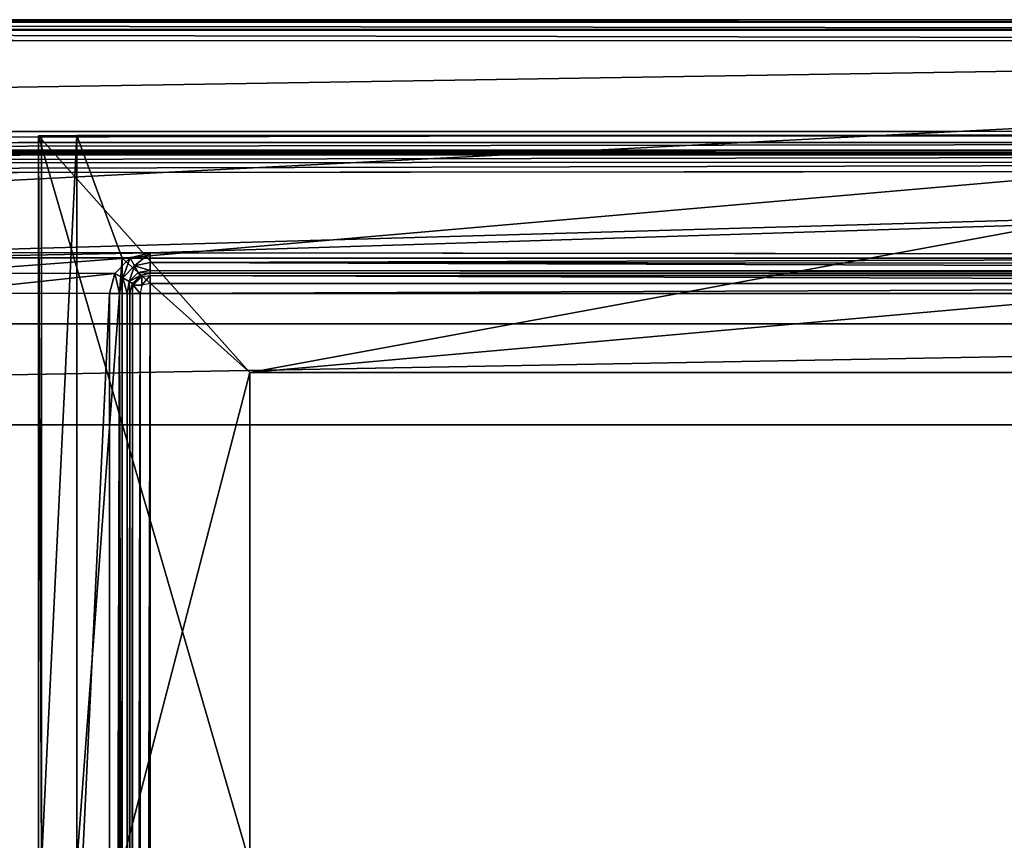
# Model space of a CAD drawing. Extents: x 0 to 22.9, y 0 to 20.5.
# Tile 192 of 233: x 11.5 to 15.3, y 17.3 to 20.5. Entities that reach past the tile are written whole.
import ezdxf

# ---------------------------------------------------------------- set-up
doc = ezdxf.new("R2010")
doc.units = 0
doc.header["$MEASUREMENT"] = 0
doc.layers.get('0').update_dxf_attribs({"color": 13, "linetype": 'CONTINUOUS'})
for name, color, linetype in [('CAST_IRON_-_PLATES_4', 27, 'CONTINUOUS'), ('GALVANIZED_METAL', 252, 'CONTINUOUS'), ('STAINLESS_STEEL', 251, 'CONTINUOUS')]:
    doc.layers.add(name, color=color, linetype=linetype)

# ---------------------------------------------------------------- blocks, each defined once
blk = doc.blocks.new('NGM5458UC_TRADECAD_DXF')
at = {"layer": 'CAST_IRON_-_PLATES_4', "color": 0}
for p, q in [((11.5637, 20.0173, 2.4399), (11.5527, 20.0173, 2.2817)), ((11.5527, 20.0173, 2.2817), (17.4178, 20.0173, 2.2817)), ((11.5527, 20.0173, 2.2817), (17.4178, 20.0173, 2.2817)), ((11.5527, 20.0173, 2.2817), (12.3819, 19.0889, 2.2817)), ((11.5637, 20.0173, 2.4399), (11.5527, 20.0173, 2.2817)), ((11.5527, 17.1634, 2.2817), (11.5527, 20.0173, 2.2817)), ((11.5527, 20.0173, 2.2817), (12.3819, 19.0889, 2.2817)), ((11.5527, 17.1634, 2.2817), (11.5527, 20.0173, 2.2817)), ((11.5637, 20.0173, 2.4399), (11.7032, 20.0186, 2.4874)), ((11.5637, 20.0173, 2.4399), (11.7032, 20.0186, 2.4874)), ((17.4178, 20.0173, 2.4399), (11.5637, 20.0173, 2.4399)), ((11.5637, 17.1634, 2.4399), (11.5637, 20.0173, 2.4399)), ((11.5637, 17.1634, 2.4399), (11.5637, 20.0173, 2.4399)), ((17.4178, 20.0173, 2.4399), (11.5637, 20.0173, 2.4399)), ((11.7032, 17.1634, 2.4874), (11.7032, 20.0186, 2.4874)), ((11.7032, 20.0186, 2.4874), (11.8801, 19.5379, 2.5028)), ((11.7032, 17.1634, 2.4874), (11.7032, 20.0186, 2.4874)), ((11.7032, 20.0186, 2.4874), (11.8801, 19.5379, 2.5028)), ((11.7032, 20.0186, 2.4874), (17.4178, 20.0186, 2.4874)), ((11.7032, 20.0186, 2.4874), (17.4178, 20.0186, 2.4874)), ((11.8801, 19.5379, 2.5028), (11.8801, 17.1634, 2.5028)), ((12.3819, 19.0889, 2.5028), (11.8801, 19.5379, 2.5028)), ((11.8801, 19.5379, 2.5028), (17.4178, 19.5379, 2.5028)), ((11.8801, 19.5379, 2.5028), (17.4178, 19.5379, 2.5028)), ((11.8801, 19.5379, 2.5028), (11.8801, 17.1634, 2.5028)), ((12.3819, 19.0889, 2.5028), (11.8801, 19.5379, 2.5028)), ((17.4178, 19.0889, 2.2817), (12.3819, 19.0889, 2.2817)), ((12.3819, 19.0889, 2.2817), (12.3819, 19.0889, 2.5028)), ((12.3819, 19.0889, 2.5028), (17.4178, 19.0889, 2.5028)), ((17.4178, 19.0889, 2.2817), (12.3819, 19.0889, 2.2817)), ((12.3819, 19.0889, 2.5028), (17.4178, 19.0889, 2.5028)), ((12.3819, 17.1634, 2.2817), (12.3819, 19.0889, 2.2817)), ((12.3819, 17.1634, 2.5028), (12.3819, 19.0889, 2.5028)), ((12.3819, 19.0889, 2.2817), (12.3819, 19.0889, 2.5028)), ((12.3819, 17.1634, 2.2817), (12.3819, 19.0889, 2.2817)), ((12.3819, 17.1634, 2.5028), (12.3819, 19.0889, 2.5028))]:
    blk.add_line(p, q, dxfattribs=at)
at = {"layer": 'GALVANIZED_METAL', "color": 0}
for p, q in [((22.9128, 20.4342, 1.7247), (0.0724, 20.4342, 1.7247)), ((22.4248, 19.2802, 1.7247), (0.5322, 19.2802, 1.7247)), ((22.4248, 19.2802, 1.7247), (0.5322, 19.2802, 1.7247)), ((0.6671, 18.884), (22.2899, 18.884)), ((0.6671, 18.884), (22.2899, 18.884))]:
    blk.add_line(p, q, dxfattribs=at)
at = {"layer": 'STAINLESS_STEEL', "color": 0}
for p, q in [((22.8297, 20.462, 1.9399), (0.0797, 20.4624, 1.94)), ((22.8297, 20.462, 1.9399), (0.0797, 20.4624, 1.94)), ((0.0798, 20.4727, 1.7247), (22.8582, 20.4727, 1.7247)), ((22.8353, 20.4727, 1.901), (0.0798, 20.4727, 1.901)), ((22.8353, 20.4727, 1.901), (0.0798, 20.4727, 1.901)), ((22.8273, 20.4299, 1.9705), (0.0795, 20.4317, 1.9705)), ((22.8273, 20.4299, 1.9705), (0.0795, 20.4317, 1.9705)), ((0.0792, 20.3924, 1.9807), (22.829, 20.3892, 1.9807)), ((0.0792, 20.3924, 1.9807), (22.829, 20.3892, 1.9807)), ((22.5053, 20.0352, 1.9807), (0.4349, 20.032, 1.9807)), ((22.5053, 20.0352, 1.9807), (0.4349, 20.032, 1.9807)), ((0.5236, 19.99, 1.9902), (22.4202, 19.9919, 1.9903)), ((0.5236, 19.99, 1.9902), (22.4202, 19.9919, 1.9903)), ((0.5966, 19.9613, 2.0187), (22.351, 19.9618, 2.0192)), ((0.5966, 19.9613, 2.0187), (22.351, 19.9618, 2.0192)), ((0.639, 19.9517, 2.0604), (22.3138, 19.9517, 2.0604)), ((0.639, 19.9517, 2.0604), (22.3138, 19.9517, 2.0604)), ((22.297, 19.9517, 2.105), (0.6597, 19.9517, 2.105)), ((22.297, 19.9517, 2.105), (0.6597, 19.9517, 2.105)), ((22.2869, 19.9429, 2.1445), (0.673, 19.9405, 2.1438)), ((22.2869, 19.9429, 2.1445), (0.673, 19.9405, 2.1438)), ((22.2722, 19.9167, 2.1747), (0.6815, 19.9067, 2.1745)), ((22.2722, 19.9167, 2.1747), (0.6815, 19.9067, 2.1745)), ((22.2581, 19.8825, 2.1848), (0.6821, 19.8641, 2.1848)), ((22.2581, 19.8825, 2.1848), (0.6821, 19.8641, 2.1848)), ((22.2581, 19.8825, 2.1848), (11.9903, 19.5587, 2.1848)), ((22.2581, 19.8825, 2.1848), (11.9903, 19.5587, 2.1848)), ((10.9712, 19.5597, 2.1848), (11.9903, 19.5587, 2.1848)), ((10.9712, 19.5597, 2.1848), (11.9903, 19.5587, 2.1848)), ((11.9123, 19.5384, 2.1848), (11.9903, 19.5587, 2.1848)), ((11.9123, 19.5384, 2.1848), (11.9903, 19.5587, 2.1848)), ((11.9903, 19.5587, 2.1848), (11.9903, 19.5198, 2.1746)), ((11.9903, 19.5587, 2.1848), (11.9903, 19.5198, 2.1746)), ((11.9903, 19.5587, 2.1848), (21.803, 19.5478, 2.1848)), ((11.9903, 19.5587, 2.1848), (21.803, 19.5478, 2.1848)), ((11.0492, 19.5393, 2.1848), (11.9123, 19.5384, 2.1848)), ((11.0492, 19.5393, 2.1848), (11.9123, 19.5384, 2.1848)), ((11.8512, 19.4773, 2.1848), (11.9123, 19.5384, 2.1848)), ((11.8512, 19.4773, 2.1848), (11.9123, 19.5384, 2.1848)), ((11.9294, 19.5069, 2.1746), (11.9123, 19.5384, 2.1848)), ((11.9294, 19.5069, 2.1746), (11.9123, 19.5384, 2.1848)), ((11.9903, 19.5198, 2.1746), (11.9294, 19.5069, 2.1746)), ((11.9903, 19.5198, 2.1746), (11.9294, 19.5069, 2.1746)), ((11.9903, 19.5198, 2.1746), (11.9903, 19.4892, 2.144)), ((11.9903, 19.5198, 2.1746), (11.9903, 19.4892, 2.144)), ((11.9903, 19.5198, 2.1746), (21.757, 19.5139, 2.1746)), ((11.9903, 19.5198, 2.1746), (21.757, 19.5139, 2.1746)), ((11.1103, 19.4782, 2.1848), (11.8512, 19.4773, 2.1848)), ((11.1103, 19.4782, 2.1848), (11.8512, 19.4773, 2.1848)), ((11.8512, 19.4773, 2.1848), (11.8308, 19.3993, 2.1848)), ((11.8512, 19.4773, 2.1848), (11.8308, 19.3993, 2.1848)), ((11.8512, 19.4773, 2.1848), (11.8826, 19.4601, 2.1746)), ((11.8512, 19.4773, 2.1848), (11.8826, 19.4601, 2.1746)), ((11.8826, 19.4601, 2.1746), (11.9294, 19.5069, 2.1746)), ((11.8826, 19.4601, 2.1746), (11.9294, 19.5069, 2.1746)), ((11.9085, 19.4458, 2.144), (11.9438, 19.4811, 2.144)), ((11.9085, 19.4458, 2.144), (11.9438, 19.4811, 2.144)), ((11.9294, 19.5069, 2.1746), (11.9438, 19.4811, 2.144)), ((11.9294, 19.5069, 2.1746), (11.9438, 19.4811, 2.144)), ((11.9438, 19.4811, 2.144), (11.9903, 19.4892, 2.144)), ((11.9438, 19.4811, 2.144), (11.9903, 19.4892, 2.144)), ((11.9438, 19.4811, 2.144), (11.9513, 19.4688, 2.105)), ((11.9438, 19.4811, 2.144), (11.9513, 19.4688, 2.105)), ((11.9903, 19.479, 2.0604), (11.9513, 19.4688, 2.0604)), ((11.9513, 19.4688, 2.105), (11.9903, 19.479, 2.105)), ((11.9513, 19.4688, 2.105), (11.9903, 19.479, 2.105)), ((11.9903, 19.479, 2.105), (11.9903, 19.4892, 2.144)), ((11.9903, 19.4892, 2.144), (21.7209, 19.4874, 2.144)), ((11.9903, 19.479, 2.105), (11.9903, 19.4892, 2.144)), ((11.9903, 19.4892, 2.144), (21.7209, 19.4874, 2.144)), ((21.7089, 19.4786, 2.0604), (11.9903, 19.479, 2.0604)), ((11.9903, 19.479, 2.0604), (11.9903, 19.479, 2.105)), ((11.9903, 19.479, 2.105), (21.7089, 19.4786, 2.105)), ((11.9903, 19.479, 2.105), (21.7089, 19.4786, 2.105)), ((21.7089, 19.4786, 2.0604), (11.9903, 19.479, 2.0604)), ((11.9903, 19.4688, 2.0215), (11.9903, 19.479, 2.0604)), ((11.9903, 19.479, 2.0604), (11.9903, 19.479, 2.105)), ((11.8698, 19.3993, 2.1746), (11.8826, 19.4601, 2.1746)), ((11.8698, 19.3993, 2.1746), (11.8826, 19.4601, 2.1746)), ((11.8826, 19.4601, 2.1746), (11.9085, 19.4458, 2.144)), ((11.8826, 19.4601, 2.1746), (11.9085, 19.4458, 2.144)), ((11.9004, 19.3993, 2.144), (11.9085, 19.4458, 2.144)), ((11.9004, 19.3993, 2.144), (11.9085, 19.4458, 2.144)), ((11.9085, 19.4458, 2.144), (11.9207, 19.4383, 2.105)), ((11.9085, 19.4458, 2.144), (11.9207, 19.4383, 2.105)), ((11.9207, 19.4383, 2.105), (11.9105, 19.3993, 2.105)), ((11.9105, 19.3993, 2.0604), (11.9207, 19.4383, 2.0604)), ((11.9207, 19.4383, 2.105), (11.9105, 19.3993, 2.105)), ((11.9513, 19.4688, 2.105), (11.9207, 19.4383, 2.105)), ((11.9207, 19.4383, 2.0604), (11.9513, 19.4688, 2.0604)), ((11.9207, 19.4383, 2.0604), (11.9513, 19.4688, 2.0604)), ((11.9513, 19.4688, 2.105), (11.9207, 19.4383, 2.105)), ((11.9242, 19.4313, 2.0284), (11.9207, 19.4383, 2.0604)), ((11.9207, 19.4383, 2.0604), (11.9207, 19.4383, 2.105)), ((11.9207, 19.4383, 2.0604), (11.9207, 19.4383, 2.105)), ((11.9242, 19.4313, 2.0284), (11.9582, 19.4653, 2.0284)), ((11.9242, 19.4313, 2.0284), (11.9582, 19.4653, 2.0284)), ((11.9513, 19.4688, 2.0604), (11.9513, 19.4688, 2.105)), ((11.9513, 19.4688, 2.0604), (11.9582, 19.4653, 2.0284)), ((11.9513, 19.4688, 2.0604), (11.9513, 19.4688, 2.105)), ((11.9582, 19.4653, 2.0284), (11.9903, 19.4688, 2.0215)), ((11.9582, 19.4653, 2.0284), (11.9582, 19.4313, 1.9944)), ((11.9582, 19.4653, 2.0284), (11.9582, 19.4313, 1.9944)), ((11.9903, 19.4383, 1.9909), (11.9582, 19.4313, 1.9944)), ((21.6987, 19.4684, 2.0215), (11.9903, 19.4688, 2.0215)), ((11.9903, 19.4688, 2.0215), (11.9903, 19.4383, 1.9909)), ((11.9903, 19.4688, 2.0215), (11.9903, 19.4383, 1.9909)), ((21.6987, 19.4684, 2.0215), (11.9903, 19.4688, 2.0215)), ((21.6682, 19.4378, 1.9909), (11.9903, 19.4383, 1.9909)), ((11.9903, 19.4383, 1.9909), (11.9903, 19.3993, 1.9807)), ((21.6682, 19.4378, 1.9909), (11.9903, 19.4383, 1.9909)), ((11.1307, 19.4002, 2.1848), (11.8308, 19.3993, 2.1848)), ((11.1307, 19.4002, 2.1848), (11.8308, 19.3993, 2.1848)), ((11.8308, 19.3993, 2.1848), (11.8308, 4.6989, 2.1848)), ((11.8698, 19.3993, 2.1746), (11.8308, 19.3993, 2.1848)), ((11.8308, 19.3993, 2.1848), (11.8308, 4.6989, 2.1848)), ((11.8698, 19.3993, 2.1746), (11.8308, 19.3993, 2.1848)), ((11.9004, 19.3993, 2.144), (11.8698, 19.3993, 2.1746)), ((11.8698, 4.6989, 2.1746), (11.8698, 19.3993, 2.1746)), ((11.9004, 19.3993, 2.144), (11.8698, 19.3993, 2.1746)), ((11.8698, 4.6989, 2.1746), (11.8698, 19.3993, 2.1746)), ((11.9004, 4.6989, 2.144), (11.9004, 19.3993, 2.144)), ((11.9004, 19.3993, 2.144), (11.9105, 19.3993, 2.105)), ((11.9004, 19.3993, 2.144), (11.9105, 19.3993, 2.105)), ((11.9004, 4.6989, 2.144), (11.9004, 19.3993, 2.144)), ((11.9105, 19.3993, 2.105), (11.9105, 19.3993, 2.0604)), ((11.9105, 19.3993, 2.0604), (11.9105, 4.6989, 2.0604)), ((11.9105, 4.6989, 2.105), (11.9105, 19.3993, 2.105)), ((11.9105, 4.6989, 2.105), (11.9105, 19.3993, 2.105)), ((11.9105, 19.3993, 2.0604), (11.9105, 4.6989, 2.0604)), ((11.9105, 19.3993, 2.0604), (11.9207, 19.3993, 2.0215)), ((11.9105, 19.3993, 2.105), (11.9105, 19.3993, 2.0604)), ((11.9207, 19.3993, 2.0215), (11.9242, 19.4313, 2.0284)), ((11.9207, 19.3993, 2.0215), (11.9207, 4.693, 2.0215)), ((11.9513, 19.3993, 1.9909), (11.9207, 19.3993, 2.0215)), ((11.9513, 19.3993, 1.9909), (11.9207, 19.3993, 2.0215)), ((11.9207, 19.3993, 2.0215), (11.9207, 4.693, 2.0215)), ((11.9582, 19.4313, 1.9944), (11.9242, 19.4313, 2.0284)), ((11.9582, 19.4313, 1.9944), (11.9242, 19.4313, 2.0284)), ((11.9582, 19.4313, 1.9944), (11.9513, 19.3993, 1.9909)), ((11.9513, 19.3993, 1.9909), (11.9513, 4.6754, 1.9909)), ((11.9903, 19.3993, 1.9807), (11.9513, 19.3993, 1.9909)), ((11.9513, 19.3993, 1.9909), (11.9513, 4.6754, 1.9909)), ((11.9903, 19.3993, 1.9807), (11.9903, 4.6529, 1.9807)), ((21.6292, 19.3988, 1.9807), (11.9903, 19.3993, 1.9807)), ((11.9903, 19.3993, 1.9807), (11.9903, 4.6529, 1.9807)), ((21.6292, 19.3988, 1.9807), (11.9903, 19.3993, 1.9807))]:
    blk.add_line(p, q, dxfattribs=at)
at = {"layer": 'CAST_IRON_-_PLATES_4', "color": 0}
mesh = blk.add_polyface(dxfattribs=at)
corners = [(17.4178, 20.0173, 2.4399), (11.5527, 20.0173, 2.2817), (17.4178, 20.0173, 2.2817), (11.5637, 20.0173, 2.4399)]
mesh.append_faces([[corners[k] for k in face] for face in [(0, 1, 2), (1, 0, 3)]], dxfattribs={"vtx0": -1, "color": 0})
mesh = blk.add_polyface(dxfattribs=at)
corners = [(12.3819, 19.0889, 2.2817), (17.4178, 20.0173, 2.2817), (11.5527, 20.0173, 2.2817), (17.4178, 19.0889, 2.2817)]
mesh.append_faces([[corners[k] for k in face] for face in [(0, 1, 2), (1, 0, 3)]], dxfattribs={"vtx0": -1, "color": 0})
mesh = blk.add_polyface(dxfattribs=at)
corners = [(11.5527, 20.0173, 2.2817), (11.5637, 17.1634, 2.4399), (11.5527, 17.1634, 2.2817), (11.5637, 20.0173, 2.4399)]
mesh.append_faces([[corners[k] for k in face] for face in [(0, 1, 2), (1, 0, 3)]], dxfattribs={"vtx0": -1, "color": 0})
mesh = blk.add_polyface(dxfattribs=at)
corners = [(12.3819, 17.1634, 2.2817), (11.5527, 20.0173, 2.2817), (11.5527, 17.1634, 2.2817), (12.3819, 19.0889, 2.2817)]
mesh.append_faces([[corners[k] for k in face] for face in [(0, 1, 2), (1, 0, 3)]], dxfattribs={"vtx0": -1, "color": 0})
mesh = blk.add_polyface(dxfattribs=at)
corners = [(11.7032, 20.0186, 2.4874), (11.5637, 17.1634, 2.4399), (11.5637, 20.0173, 2.4399), (11.7032, 17.1634, 2.4874)]
mesh.append_faces([[corners[k] for k in face] for face in [(0, 1, 2), (1, 0, 3)]], dxfattribs={"vtx0": -1, "color": 0})
mesh = blk.add_polyface(dxfattribs=at)
corners = [(17.4178, 20.0186, 2.4874), (11.5637, 20.0173, 2.4399), (17.4178, 20.0173, 2.4399), (11.7032, 20.0186, 2.4874)]
mesh.append_faces([[corners[k] for k in face] for face in [(0, 1, 2), (1, 0, 3)]], dxfattribs={"vtx0": -1, "color": 0})
mesh = blk.add_polyface(dxfattribs=at)
corners = [(11.8801, 19.5379, 2.5028), (11.7032, 17.1634, 2.4874), (11.7032, 20.0186, 2.4874), (11.8801, 17.1634, 2.5028)]
mesh.append_faces([[corners[k] for k in face] for face in [(0, 1, 2), (1, 0, 3)]], dxfattribs={"vtx0": -1, "color": 0})
mesh = blk.add_polyface(dxfattribs=at)
corners = [(17.4178, 20.0186, 2.4874), (11.8801, 19.5379, 2.5028), (11.7032, 20.0186, 2.4874), (17.4178, 19.5379, 2.5028)]
mesh.append_faces([[corners[k] for k in face] for face in [(0, 1, 2), (1, 0, 3)]], dxfattribs={"vtx0": -1, "color": 0})
mesh = blk.add_polyface(dxfattribs=at)
corners = [(17.4178, 19.5379, 2.5028), (12.3819, 19.0889, 2.5028), (11.8801, 19.5379, 2.5028), (17.4178, 19.0889, 2.5028)]
mesh.append_faces([[corners[k] for k in face] for face in [(0, 1, 2), (1, 0, 3)]], dxfattribs={"vtx0": -1, "color": 0})
mesh = blk.add_polyface(dxfattribs=at)
corners = [(12.3819, 19.0889, 2.5028), (11.8801, 17.1634, 2.5028), (11.8801, 19.5379, 2.5028), (12.3819, 17.1634, 2.5028)]
mesh.append_faces([[corners[k] for k in face] for face in [(0, 1, 2), (1, 0, 3)]], dxfattribs={"vtx0": -1, "color": 0})
mesh = blk.add_polyface(dxfattribs=at)
corners = [(12.3819, 19.0889, 2.5028), (17.4178, 19.0889, 2.2817), (12.3819, 19.0889, 2.2817), (17.4178, 19.0889, 2.5028)]
mesh.append_faces([[corners[k] for k in face] for face in [(0, 1, 2), (1, 0, 3)]], dxfattribs={"vtx0": -1, "color": 0})
mesh = blk.add_polyface(dxfattribs=at)
corners = [(12.3819, 19.0889, 2.5028), (12.3819, 17.1634, 2.2817), (12.3819, 17.1634, 2.5028), (12.3819, 19.0889, 2.2817)]
mesh.append_faces([[corners[k] for k in face] for face in [(0, 1, 2), (1, 0, 3)]], dxfattribs={"vtx0": -1, "color": 0})
at = {"layer": 'GALVANIZED_METAL', "color": 0}
mesh = blk.add_polyface(dxfattribs=at)
corners = [(0.5322, 19.2802, 1.7247), (22.9128, 20.4342, 1.7247), (0.0724, 20.4342, 1.7247), (22.4248, 19.2802, 1.7247)]
mesh.append_faces([[corners[k] for k in face] for face in [(0, 1, 2), (1, 0, 3)]], dxfattribs={"vtx0": -1, "color": 0})
mesh = blk.add_polyface(dxfattribs=at)
corners = [(22.4248, 19.2802, 1.7247), (0.6671, 18.884), (22.2899, 18.884), (0.5322, 19.2802, 1.7247)]
mesh.append_faces([[corners[k] for k in face] for face in [(0, 1, 2), (1, 0, 3)]], dxfattribs={"vtx0": -1, "color": 0})
mesh = blk.add_polyface(dxfattribs=at)
corners = [(22.2899, 0.579), (0.6671, 18.884), (0.6671, 0.9145), (22.2899, 18.884)]
mesh.append_faces([[corners[k] for k in face] for face in [(0, 1, 2), (1, 0, 3)]], dxfattribs={"vtx0": -1, "color": 0})
at = {"layer": 'STAINLESS_STEEL', "color": 0}
mesh = blk.add_polyface(dxfattribs=at)
corners = [(0.0797, 20.4624, 1.94), (22.8273, 20.4299, 1.9705), (0.0795, 20.4317, 1.9705), (22.8297, 20.462, 1.9399)]
mesh.append_faces([[corners[k] for k in face] for face in [(0, 1, 2), (1, 0, 3)]], dxfattribs={"vtx0": -1, "color": 0})
mesh = blk.add_polyface(dxfattribs=at)
corners = [(22.8297, 20.462, 1.9399), (0.0798, 20.4727, 1.901), (22.8353, 20.4727, 1.901), (0.0797, 20.4624, 1.94)]
mesh.append_faces([[corners[k] for k in face] for face in [(0, 1, 2), (1, 0, 3)]], dxfattribs={"vtx0": -1, "color": 0})
mesh = blk.add_polyface(dxfattribs=at)
corners = [(22.8353, 20.4727, 1.901), (0.0798, 20.4727, 1.7247), (22.8582, 20.4727, 1.7247), (0.0798, 20.4727, 1.901)]
mesh.append_faces([[corners[k] for k in face] for face in [(0, 1, 2), (1, 0, 3)]], dxfattribs={"vtx0": -1, "color": 0})
mesh = blk.add_polyface(dxfattribs=at)
corners = [(0.0795, 20.4317, 1.9705), (22.829, 20.3892, 1.9807), (0.0792, 20.3924, 1.9807), (22.8273, 20.4299, 1.9705)]
mesh.append_faces([[corners[k] for k in face] for face in [(0, 1, 2), (1, 0, 3)]], dxfattribs={"vtx0": -1, "color": 0})
mesh = blk.add_polyface(dxfattribs=at)
corners = [(22.829, 20.3892, 1.9807), (0.4349, 20.032, 1.9807), (0.0792, 20.3924, 1.9807), (22.5053, 20.0352, 1.9807)]
mesh.append_faces([[corners[k] for k in face] for face in [(0, 1, 2), (1, 0, 3)]], dxfattribs={"vtx0": -1, "color": 0})
mesh = blk.add_polyface(dxfattribs=at)
corners = [(22.5053, 20.0352, 1.9807), (0.5236, 19.99, 1.9902), (0.4349, 20.032, 1.9807), (22.4202, 19.9919, 1.9903)]
mesh.append_faces([[corners[k] for k in face] for face in [(0, 1, 2), (1, 0, 3)]], dxfattribs={"vtx0": -1, "color": 0})
mesh = blk.add_polyface(dxfattribs=at)
corners = [(22.4202, 19.9919, 1.9903), (0.5966, 19.9613, 2.0187), (0.5236, 19.99, 1.9902), (22.351, 19.9618, 2.0192)]
mesh.append_faces([[corners[k] for k in face] for face in [(0, 1, 2), (1, 0, 3)]], dxfattribs={"vtx0": -1, "color": 0})
mesh = blk.add_polyface(dxfattribs=at)
corners = [(22.351, 19.9618, 2.0192), (0.639, 19.9517, 2.0604), (0.5966, 19.9613, 2.0187), (22.3138, 19.9517, 2.0604)]
mesh.append_faces([[corners[k] for k in face] for face in [(0, 1, 2), (1, 0, 3)]], dxfattribs={"vtx0": -1, "color": 0})
mesh = blk.add_polyface(dxfattribs=at)
corners = [(22.297, 19.9517, 2.105), (0.639, 19.9517, 2.0604), (22.3138, 19.9517, 2.0604), (0.6597, 19.9517, 2.105)]
mesh.append_faces([[corners[k] for k in face] for face in [(0, 1, 2), (1, 0, 3)]], dxfattribs={"vtx0": -1, "color": 0})
mesh = blk.add_polyface(dxfattribs=at)
corners = [(22.2869, 19.9429, 2.1445), (0.6597, 19.9517, 2.105), (22.297, 19.9517, 2.105), (0.673, 19.9405, 2.1438)]
mesh.append_faces([[corners[k] for k in face] for face in [(0, 1, 2), (1, 0, 3)]], dxfattribs={"vtx0": -1, "color": 0})
mesh = blk.add_polyface(dxfattribs=at)
corners = [(22.2869, 19.9429, 2.1445), (0.6815, 19.9067, 2.1745), (0.673, 19.9405, 2.1438)]
mesh.append_faces([[corners[k] for k in face] for face in [(0, 1, 2)]], dxfattribs={"color": 0})
mesh = blk.add_polyface(dxfattribs=at)
corners = [(22.2722, 19.9167, 2.1747), (0.6815, 19.9067, 2.1745), (22.2869, 19.9429, 2.1445)]
mesh.append_faces([[corners[k] for k in face] for face in [(0, 1, 2)]], dxfattribs={"color": 0})
mesh = blk.add_polyface(dxfattribs=at)
corners = [(22.2722, 19.9167, 2.1747), (0.6821, 19.8641, 2.1848), (0.6815, 19.9067, 2.1745), (22.2581, 19.8825, 2.1848)]
mesh.append_faces([[corners[k] for k in face] for face in [(0, 1, 2), (1, 0, 3)]], dxfattribs={"vtx0": -1, "color": 0})
mesh = blk.add_polyface(dxfattribs=at)
corners = [(22.2581, 19.8825, 2.1848), (10.9712, 19.5597, 2.1848), (0.6821, 19.8641, 2.1848), (11.9903, 19.5587, 2.1848)]
mesh.append_faces([[corners[k] for k in face] for face in [(0, 1, 2), (1, 0, 3)]], dxfattribs={"vtx0": -1, "color": 0})
mesh = blk.add_polyface(dxfattribs=at)
corners = [(22.2581, 19.8825, 2.1848), (21.803, 19.5478, 2.1848), (11.9903, 19.5587, 2.1848)]
mesh.append_faces([[corners[k] for k in face] for face in [(0, 1, 2)]], dxfattribs={"color": 0})
mesh = blk.add_polyface(dxfattribs=at)
corners = [(11.9903, 19.5587, 2.1848), (11.0492, 19.5393, 2.1848), (10.9712, 19.5597, 2.1848), (11.9123, 19.5384, 2.1848)]
mesh.append_faces([[corners[k] for k in face] for face in [(0, 1, 2), (1, 0, 3)]], dxfattribs={"vtx0": -1, "color": 0})
mesh = blk.add_polyface(dxfattribs=at)
corners = [(11.9903, 19.5587, 2.1848), (11.9294, 19.5069, 2.1746), (11.9123, 19.5384, 2.1848), (11.9903, 19.5198, 2.1746)]
mesh.append_faces([[corners[k] for k in face] for face in [(0, 1, 2), (1, 0, 3)]], dxfattribs={"vtx0": -1, "color": 0})
mesh = blk.add_polyface(dxfattribs=at)
corners = [(21.803, 19.5478, 2.1848), (11.9903, 19.5198, 2.1746), (11.9903, 19.5587, 2.1848), (21.757, 19.5139, 2.1746)]
mesh.append_faces([[corners[k] for k in face] for face in [(0, 1, 2), (1, 0, 3)]], dxfattribs={"vtx0": -1, "color": 0})
mesh = blk.add_polyface(dxfattribs=at)
corners = [(11.9123, 19.5384, 2.1848), (11.1103, 19.4782, 2.1848), (11.0492, 19.5393, 2.1848), (11.8512, 19.4773, 2.1848)]
mesh.append_faces([[corners[k] for k in face] for face in [(0, 1, 2), (1, 0, 3)]], dxfattribs={"vtx0": -1, "color": 0})
mesh = blk.add_polyface(dxfattribs=at)
corners = [(11.9123, 19.5384, 2.1848), (11.8826, 19.4601, 2.1746), (11.8512, 19.4773, 2.1848), (11.9294, 19.5069, 2.1746)]
mesh.append_faces([[corners[k] for k in face] for face in [(0, 1, 2), (1, 0, 3)]], dxfattribs={"vtx0": -1, "color": 0})
mesh = blk.add_polyface(dxfattribs=at)
corners = [(11.9294, 19.5069, 2.1746), (11.9903, 19.4892, 2.144), (11.9438, 19.4811, 2.144), (11.9903, 19.5198, 2.1746)]
mesh.append_faces([[corners[k] for k in face] for face in [(0, 1, 2), (1, 0, 3)]], dxfattribs={"vtx0": -1, "color": 0})
mesh = blk.add_polyface(dxfattribs=at)
corners = [(11.9903, 19.5198, 2.1746), (21.7209, 19.4874, 2.144), (11.9903, 19.4892, 2.144), (21.757, 19.5139, 2.1746)]
mesh.append_faces([[corners[k] for k in face] for face in [(0, 1, 2), (1, 0, 3)]], dxfattribs={"vtx0": -1, "color": 0})
mesh = blk.add_polyface(dxfattribs=at)
corners = [(11.8512, 19.4773, 2.1848), (11.1307, 19.4002, 2.1848), (11.1103, 19.4782, 2.1848), (11.8308, 19.3993, 2.1848)]
mesh.append_faces([[corners[k] for k in face] for face in [(0, 1, 2), (1, 0, 3)]], dxfattribs={"vtx0": -1, "color": 0})
mesh = blk.add_polyface(dxfattribs=at)
corners = [(11.8512, 19.4773, 2.1848), (11.8698, 19.3993, 2.1746), (11.8308, 19.3993, 2.1848), (11.8826, 19.4601, 2.1746)]
mesh.append_faces([[corners[k] for k in face] for face in [(0, 1, 2), (1, 0, 3)]], dxfattribs={"vtx0": -1, "color": 0})
mesh = blk.add_polyface(dxfattribs=at)
corners = [(11.9294, 19.5069, 2.1746), (11.9085, 19.4458, 2.144), (11.8826, 19.4601, 2.1746), (11.9438, 19.4811, 2.144)]
mesh.append_faces([[corners[k] for k in face] for face in [(0, 1, 2), (1, 0, 3)]], dxfattribs={"vtx0": -1, "color": 0})
mesh = blk.add_polyface(dxfattribs=at)
corners = [(11.9085, 19.4458, 2.144), (11.9513, 19.4688, 2.105), (11.9207, 19.4383, 2.105), (11.9438, 19.4811, 2.144)]
mesh.append_faces([[corners[k] for k in face] for face in [(0, 1, 2), (1, 0, 3)]], dxfattribs={"vtx0": -1, "color": 0})
mesh = blk.add_polyface(dxfattribs=at)
corners = [(11.9438, 19.4811, 2.144), (11.9903, 19.479, 2.105), (11.9513, 19.4688, 2.105), (11.9903, 19.4892, 2.144)]
mesh.append_faces([[corners[k] for k in face] for face in [(0, 1, 2), (1, 0, 3)]], dxfattribs={"vtx0": -1, "color": 0})
mesh = blk.add_polyface(dxfattribs=at)
corners = [(11.9513, 19.4688, 2.105), (11.9903, 19.479, 2.0604), (11.9513, 19.4688, 2.0604), (11.9903, 19.479, 2.105)]
mesh.append_faces([[corners[k] for k in face] for face in [(0, 1, 2), (1, 0, 3)]], dxfattribs={"vtx0": -1, "color": 0})
mesh = blk.add_polyface(dxfattribs=at)
corners = [(11.9903, 19.4892, 2.144), (21.7089, 19.4786, 2.105), (11.9903, 19.479, 2.105), (21.7209, 19.4874, 2.144)]
mesh.append_faces([[corners[k] for k in face] for face in [(0, 1, 2), (1, 0, 3)]], dxfattribs={"vtx0": -1, "color": 0})
mesh = blk.add_polyface(dxfattribs=at)
corners = [(11.9903, 19.479, 2.105), (21.7089, 19.4786, 2.0604), (11.9903, 19.479, 2.0604), (21.7089, 19.4786, 2.105)]
mesh.append_faces([[corners[k] for k in face] for face in [(0, 1, 2), (1, 0, 3)]], dxfattribs={"vtx0": -1, "color": 0})
mesh = blk.add_polyface(dxfattribs=at)
corners = [(11.9903, 19.479, 2.0604), (21.6987, 19.4684, 2.0215), (11.9903, 19.4688, 2.0215), (21.7089, 19.4786, 2.0604)]
mesh.append_faces([[corners[k] for k in face] for face in [(0, 1, 2), (1, 0, 3)]], dxfattribs={"vtx0": -1, "color": 0})
mesh = blk.add_polyface(dxfattribs=at)
corners = [(11.8826, 19.4601, 2.1746), (11.9004, 19.3993, 2.144), (11.8698, 19.3993, 2.1746), (11.9085, 19.4458, 2.144)]
mesh.append_faces([[corners[k] for k in face] for face in [(0, 1, 2), (1, 0, 3)]], dxfattribs={"vtx0": -1, "color": 0})
mesh = blk.add_polyface(dxfattribs=at)
corners = [(11.9085, 19.4458, 2.144), (11.9105, 19.3993, 2.105), (11.9004, 19.3993, 2.144), (11.9207, 19.4383, 2.105)]
mesh.append_faces([[corners[k] for k in face] for face in [(0, 1, 2), (1, 0, 3)]], dxfattribs={"vtx0": -1, "color": 0})
mesh = blk.add_polyface(dxfattribs=at)
corners = [(11.9207, 19.4383, 2.105), (11.9105, 19.3993, 2.0604), (11.9105, 19.3993, 2.105), (11.9207, 19.4383, 2.0604)]
mesh.append_faces([[corners[k] for k in face] for face in [(0, 1, 2), (1, 0, 3)]], dxfattribs={"vtx0": -1, "color": 0})
mesh = blk.add_polyface(dxfattribs=at)
corners = [(11.9207, 19.4383, 2.0604), (11.9582, 19.4653, 2.0284), (11.9242, 19.4313, 2.0284), (11.9513, 19.4688, 2.0604)]
mesh.append_faces([[corners[k] for k in face] for face in [(0, 1, 2), (1, 0, 3)]], dxfattribs={"vtx0": -1, "color": 0})
mesh = blk.add_polyface(dxfattribs=at)
corners = [(11.9207, 19.4383, 2.105), (11.9513, 19.4688, 2.0604), (11.9207, 19.4383, 2.0604), (11.9513, 19.4688, 2.105)]
mesh.append_faces([[corners[k] for k in face] for face in [(0, 1, 2), (1, 0, 3)]], dxfattribs={"vtx0": -1, "color": 0})
mesh = blk.add_polyface(dxfattribs=at)
corners = [(11.9582, 19.4653, 2.0284), (11.9582, 19.4313, 1.9944), (11.9242, 19.4313, 2.0284)]
mesh.append_faces([[corners[k] for k in face] for face in [(0, 1, 2)]], dxfattribs={"color": 0})
mesh = blk.add_polyface(dxfattribs=at)
corners = [(11.9582, 19.4313, 1.9944), (11.9903, 19.4688, 2.0215), (11.9903, 19.4383, 1.9909), (11.9582, 19.4653, 2.0284)]
mesh.append_faces([[corners[k] for k in face] for face in [(0, 1, 2), (1, 0, 3)]], dxfattribs={"vtx0": -1, "color": 0})
mesh = blk.add_polyface(dxfattribs=at)
corners = [(11.9903, 19.4688, 2.0215), (21.6682, 19.4378, 1.9909), (11.9903, 19.4383, 1.9909), (21.6987, 19.4684, 2.0215)]
mesh.append_faces([[corners[k] for k in face] for face in [(0, 1, 2), (1, 0, 3)]], dxfattribs={"vtx0": -1, "color": 0})
mesh = blk.add_polyface(dxfattribs=at)
corners = [(21.6682, 19.4378, 1.9909), (11.9903, 19.3993, 1.9807), (11.9903, 19.4383, 1.9909), (21.6292, 19.3988, 1.9807)]
mesh.append_faces([[corners[k] for k in face] for face in [(0, 1, 2), (1, 0, 3)]], dxfattribs={"vtx0": -1, "color": 0})
mesh = blk.add_polyface(dxfattribs=at)
corners = [(11.8308, 19.3993, 2.1848), (11.1307, 4.6989, 2.1848), (11.1307, 19.4002, 2.1848), (11.8308, 4.6989, 2.1848)]
mesh.append_faces([[corners[k] for k in face] for face in [(0, 1, 2), (1, 0, 3)]], dxfattribs={"vtx0": -1, "color": 0})
mesh = blk.add_polyface(dxfattribs=at)
corners = [(11.8698, 19.3993, 2.1746), (11.8308, 4.6989, 2.1848), (11.8308, 19.3993, 2.1848), (11.8698, 4.6989, 2.1746)]
mesh.append_faces([[corners[k] for k in face] for face in [(0, 1, 2), (1, 0, 3)]], dxfattribs={"vtx0": -1, "color": 0})
mesh = blk.add_polyface(dxfattribs=at)
corners = [(11.8698, 19.3993, 2.1746), (11.9004, 4.6989, 2.144), (11.8698, 4.6989, 2.1746), (11.9004, 19.3993, 2.144)]
mesh.append_faces([[corners[k] for k in face] for face in [(0, 1, 2), (1, 0, 3)]], dxfattribs={"vtx0": -1, "color": 0})
mesh = blk.add_polyface(dxfattribs=at)
corners = [(11.9004, 19.3993, 2.144), (11.9105, 4.6989, 2.105), (11.9004, 4.6989, 2.144), (11.9105, 19.3993, 2.105)]
mesh.append_faces([[corners[k] for k in face] for face in [(0, 1, 2), (1, 0, 3)]], dxfattribs={"vtx0": -1, "color": 0})
mesh = blk.add_polyface(dxfattribs=at)
corners = [(11.9105, 19.3993, 2.105), (11.9105, 4.6989, 2.0604), (11.9105, 4.6989, 2.105), (11.9105, 19.3993, 2.0604)]
mesh.append_faces([[corners[k] for k in face] for face in [(0, 1, 2), (1, 0, 3)]], dxfattribs={"vtx0": -1, "color": 0})
mesh = blk.add_polyface(dxfattribs=at)
corners = [(11.9105, 4.6989, 2.0604), (11.9207, 19.3993, 2.0215), (11.9207, 4.693, 2.0215), (11.9105, 19.3993, 2.0604)]
mesh.append_faces([[corners[k] for k in face] for face in [(0, 1, 2), (1, 0, 3)]], dxfattribs={"vtx0": -1, "color": 0})
mesh = blk.add_polyface(dxfattribs=at)
corners = [(11.9242, 19.4313, 2.0284), (11.9513, 19.3993, 1.9909), (11.9207, 19.3993, 2.0215), (11.9582, 19.4313, 1.9944)]
mesh.append_faces([[corners[k] for k in face] for face in [(0, 1, 2), (1, 0, 3)]], dxfattribs={"vtx0": -1, "color": 0})
mesh = blk.add_polyface(dxfattribs=at)
corners = [(11.9207, 4.693, 2.0215), (11.9513, 19.3993, 1.9909), (11.9513, 4.6754, 1.9909), (11.9207, 19.3993, 2.0215)]
mesh.append_faces([[corners[k] for k in face] for face in [(0, 1, 2), (1, 0, 3)]], dxfattribs={"vtx0": -1, "color": 0})
mesh = blk.add_polyface(dxfattribs=at)
corners = [(11.9903, 19.3993, 1.9807), (11.9513, 4.6754, 1.9909), (11.9513, 19.3993, 1.9909), (11.9903, 4.6529, 1.9807)]
mesh.append_faces([[corners[k] for k in face] for face in [(0, 1, 2), (1, 0, 3)]], dxfattribs={"vtx0": -1, "color": 0})
mesh = blk.add_polyface(dxfattribs=at)
corners = [(21.6292, 19.3988, 1.9807), (11.9903, 4.6529, 1.9807), (11.9903, 19.3993, 1.9807), (12.5652, 4.0947, 1.9807)]
mesh.append_faces([[corners[k] for k in face] for face in [(0, 1, 2), (1, 0, 3)]], dxfattribs={"vtx0": -1, "color": 0})
mesh = blk.add_polyface(dxfattribs=at)
corners = [(21.6292, 4.0947, 1.9807), (12.5652, 4.0947, 1.9807), (21.6292, 19.3988, 1.9807)]
mesh.append_faces([[corners[k] for k in face] for face in [(0, 1, 2)]], dxfattribs={"color": 0})

msp = doc.modelspace()

# ---------------------------------------------------------------- block references
at = {"color": 0}
msp.add_blockref('NGM5458UC_TRADECAD_DXF', (0, 0), dxfattribs=at)

doc.saveas('drawing.dxf')
